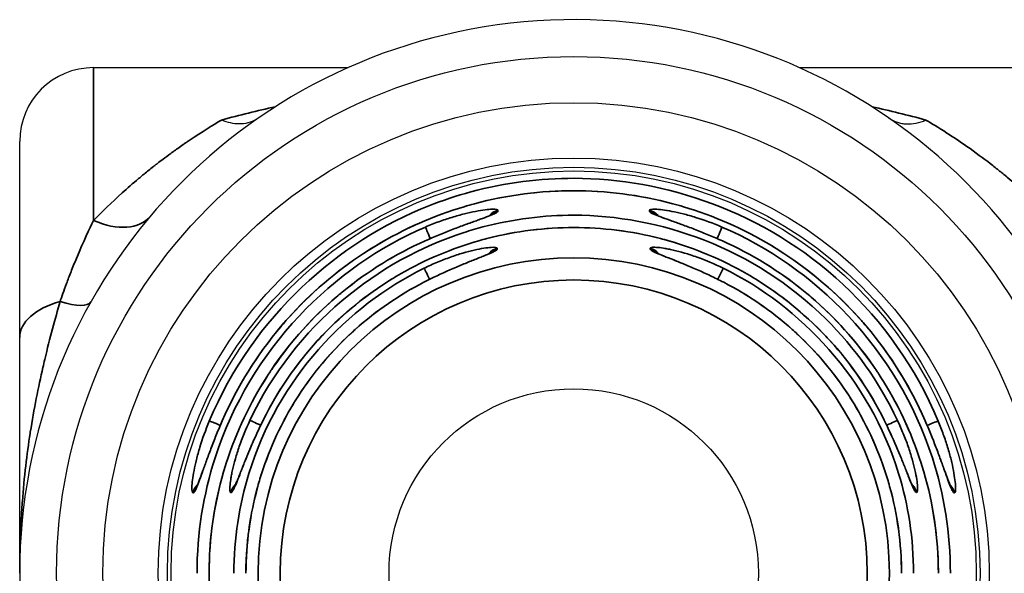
# Model space of a CAD drawing. Header units: millimetres. Extents: x 399 to 6076, y -1991 to 1602.
# Tile 154 of 256: x 4572 to 4585, y -227 to -220. Entities that reach past the tile are written whole.
import ezdxf

# ---------------------------------------------------------------- set-up
doc = ezdxf.new("R2010")
doc.units = ezdxf.units.MM
doc.layers.add('可見 (ISO)', color=7, linetype='Continuous', lineweight=25)
doc.layers.add('窄部可見 (ISO)', color=7, linetype='Continuous', lineweight=35)

msp = doc.modelspace()

# ---------------------------------------------------------------- linework, layer by layer
at = {"layer": '可見 (ISO)'}
for p, q in [((4573.085, -220.294), (4576.531, -220.294)), ((4582.639, -220.294), (4589.885, -220.294)), ((4572.085, -223.949), (4572.085, -221.294)), ((4580.71, -222.296), (4580.71, -222.296)), ((4578.401, -222.44), (4578.401, -222.44)), ((4580.769, -222.44), (4580.769, -222.44)), ((4580.72, -222.812), (4580.72, -222.812)), ((4572.085, -227.144), (4572.085, -223.949)), ((4574.64, -225.894), (4574.64, -225.894)), ((4584.53, -225.894), (4584.53, -225.894)), ((4575.006, -225.95), (4575.006, -225.95))]:
    msp.add_line(p, q, dxfattribs=at)
for radius in [7, 6.375, 5.625, 5.5, 5.45, 2.5]:
    msp.add_circle((4579.585, -227.144), radius, dxfattribs=at)
for centre, radius, start, end in [((4579.585, -227.144), 7.5, 10.3509, 349.6491), ((4573.085, -221.294), 1, 90, 180)]:
    msp.add_arc(centre, radius, start, end, dxfattribs=at)
for points, knots in [([(4575.313, -220.98), (4575.246, -221.026), (4575.168, -221.052), (4575.009, -221.06), (4574.93, -221.047), (4574.84, -221.013), (4574.828, -221.009), (4574.817, -221.004)], [-0.07067013, -0.07067013, -0.07067013, -0.07067013, -0.03295236, -0.03295236, 0, 0, 0.00471986, 0.00471986, 0.00471986, 0.00471986]), ([(4583.857, -220.98), (4583.891, -221.003), (4583.928, -221.021), (4583.966, -221.034), (4583.986, -221.041), (4584.005, -221.046), (4584.026, -221.049), (4584.046, -221.053), (4584.065, -221.055), (4584.087, -221.056), (4584.174, -221.061), (4584.265, -221.041), (4584.353, -221.004)], [0, 0, 0, 0, 0.25, 0.25, 0.25, 0.375, 0.375, 0.375, 0.5, 0.5, 0.5, 1, 1, 1, 1]), ([(4574.827, -225.078), (4575.049, -224.567), (4575.359, -224.087), (4576.109, -223.256), (4576.56, -222.896), (4577.541, -222.347), (4578.084, -222.15), (4579.19, -221.945), (4579.767, -221.933), (4580.88, -222.093), (4581.431, -222.267), (4582.434, -222.776), (4582.9, -223.118), (4583.687, -223.921), (4584.018, -224.394), (4584.29, -224.959), (4584.317, -225.018), (4584.343, -225.078)], [0, 0, 0, 0, 0.167078, 0.167078, 0.335772, 0.335772, 0.504451, 0.504451, 0.673164, 0.673164, 0.841893, 0.841893, 1.010627, 1.010627, 1.179352, 1.179352, 1.198802, 1.198802, 1.198802, 1.198802]), ([(4577.572, -222.64), (4577.686, -222.589), (4577.803, -222.541), (4578.021, -222.455), (4578.127, -222.416), (4578.297, -222.355), (4578.367, -222.33), (4578.434, -222.303), (4578.45, -222.296), (4578.47, -222.287), (4578.477, -222.283), (4578.477, -222.283)], [0, 0, 0, 0, 0.0373786, 0.0373786, 0.0744383, 0.0744383, 0.10791, 0.10791, 0.121387, 0.121387, 0.1323603, 0.1323603, 0.1323603, 0.1323603]), ([(4580.694, -222.284), (4580.694, -222.284), (4580.695, -222.284), (4580.696, -222.285), (4580.701, -222.288), (4580.719, -222.296), (4580.737, -222.303), (4580.787, -222.323), (4580.826, -222.337), (4580.925, -222.374), (4580.992, -222.398), (4581.146, -222.454), (4581.236, -222.489), (4581.416, -222.561), (4581.508, -222.6), (4581.598, -222.64)], [0.0290476, 0.0290476, 0.0290476, 0.0290476, 0.0308407, 0.0308407, 0.0399216, 0.0399216, 0.0543905, 0.0543905, 0.0748613, 0.0748613, 0.101764, 0.101764, 0.1323735, 0.1323735, 0.1619562, 0.1619562, 0.1619562, 0.1619562]), ([(4575.381, -225.069), (4575.605, -224.617), (4575.906, -224.197), (4576.619, -223.48), (4577.043, -223.175), (4577.953, -222.723), (4578.452, -222.57), (4579.459, -222.433), (4579.981, -222.448), (4580.979, -222.642), (4581.468, -222.824), (4582.351, -223.327), (4582.756, -223.656), (4583.369, -224.347), (4583.605, -224.697), (4583.789, -225.069)], [0, 0, 0, 0, 0.151089, 0.151089, 0.303542, 0.303542, 0.456022, 0.456022, 0.608536, 0.608536, 0.761041, 0.761041, 0.913496, 0.913496, 1.037978, 1.037978, 1.037978, 1.037978]), ([(4574.648, -227.144), (4574.649, -226.613), (4574.737, -226.076), (4575.078, -225.066), (4575.335, -224.58), (4575.984, -223.729), (4576.384, -223.352), (4577.063, -222.894), (4577.313, -222.756), (4577.572, -222.64)], [0, 0, 0, 0, 0.1592126, 0.1592126, 0.3197962, 0.3197962, 0.4803665, 0.4803665, 0.5654795, 0.5654795, 0.5654795, 0.5654795]), ([(4581.598, -222.64), (4582.082, -222.856), (4582.536, -223.155), (4583.32, -223.876), (4583.659, -224.309), (4584.172, -225.248), (4584.354, -225.766), (4584.496, -226.574), (4584.521, -226.86), (4584.522, -227.144)], [0, 0, 0, 0, 0.1590061, 0.1590061, 0.3195487, 0.3195487, 0.4801, 0.4801, 0.5655158, 0.5655158, 0.5655158, 0.5655158]), ([(4577.554, -223.201), (4577.673, -223.141), (4577.795, -223.083), (4578.021, -222.984), (4578.129, -222.939), (4578.259, -222.887), (4578.295, -222.873), (4578.382, -222.838), (4578.426, -222.818), (4578.46, -222.802), (4578.466, -222.799), (4578.466, -222.799)], [0, 0, 0, 0, 0.0398539, 0.0398539, 0.078478, 0.078478, 0.0951556, 0.0951556, 0.1235619, 0.1235619, 0.1351343, 0.1351343, 0.1351343, 0.1351343]), ([(4580.705, -222.8), (4580.705, -222.8), (4580.706, -222.8), (4580.708, -222.801), (4580.713, -222.804), (4580.733, -222.814), (4580.751, -222.822), (4580.803, -222.844), (4580.842, -222.86), (4580.944, -222.9), (4581.012, -222.927), (4581.166, -222.991), (4581.257, -223.03), (4581.436, -223.112), (4581.527, -223.156), (4581.616, -223.201)], [0.0284071, 0.0284071, 0.0284071, 0.0284071, 0.0306852, 0.0306852, 0.0399609, 0.0399609, 0.05475, 0.05475, 0.0754396, 0.0754396, 0.1026089, 0.1026089, 0.1336416, 0.1336416, 0.163637, 0.163637, 0.163637, 0.163637]), ([(4575.147, -227.144), (4575.148, -226.667), (4575.227, -226.184), (4575.533, -225.275), (4575.765, -224.839), (4576.349, -224.074), (4576.708, -223.735), (4577.251, -223.369), (4577.4, -223.281), (4577.554, -223.201)], [0, 0, 0, 0, 0.143201, 0.143201, 0.2875505, 0.2875505, 0.4319259, 0.4319259, 0.4838829, 0.4838829, 0.4838829, 0.4838829]), ([(4581.616, -223.201), (4582.039, -223.42), (4582.433, -223.711), (4583.1, -224.398), (4583.383, -224.803), (4583.797, -225.671), (4583.934, -226.146), (4584.012, -226.796), (4584.023, -226.97), (4584.023, -227.144)], [0, 0, 0, 0, 0.1430279, 0.1430279, 0.2873367, 0.2873367, 0.4316977, 0.4316977, 0.4838857, 0.4838857, 0.4838857, 0.4838857]), ([(4574.48, -225.969), (4574.48, -225.969), (4574.48, -225.968), (4574.48, -225.967), (4574.483, -225.962), (4574.491, -225.944), (4574.498, -225.928), (4574.518, -225.878), (4574.532, -225.84), (4574.568, -225.741), (4574.592, -225.674), (4574.649, -225.52), (4574.682, -225.43), (4574.753, -225.253), (4574.789, -225.165), (4574.827, -225.078)], [0.0293404, 0.0293404, 0.0293404, 0.0293404, 0.0309525, 0.0309525, 0.0399871, 0.0399871, 0.0543878, 0.0543878, 0.0748966, 0.0748966, 0.1018651, 0.1018651, 0.1325501, 0.1325501, 0.1610378, 0.1610378, 0.1610378, 0.1610378]), ([(4574.994, -225.965), (4574.994, -225.965), (4574.994, -225.965), (4574.995, -225.963), (4574.998, -225.958), (4575.007, -225.939), (4575.015, -225.922), (4575.037, -225.87), (4575.053, -225.831), (4575.093, -225.73), (4575.119, -225.663), (4575.182, -225.508), (4575.22, -225.418), (4575.298, -225.242), (4575.339, -225.154), (4575.381, -225.069)], [0.0287692, 0.0287692, 0.0287692, 0.0287692, 0.0308179, 0.0308179, 0.0400315, 0.0400315, 0.0547303, 0.0547303, 0.0754546, 0.0754546, 0.1026855, 0.1026855, 0.1337713, 0.1337713, 0.1624404, 0.1624404, 0.1624404, 0.1624404]), ([(4583.789, -225.069), (4583.846, -225.184), (4583.9, -225.303), (4583.995, -225.524), (4584.038, -225.63), (4584.104, -225.798), (4584.131, -225.866), (4584.165, -225.943), (4584.177, -225.966), (4584.177, -225.966)], [0, 0, 0, 0, 0.0386648, 0.0386648, 0.0765489, 0.0765489, 0.1103367, 0.1103367, 0.1331561, 0.1331561, 0.1331561, 0.1331561]), ([(4584.343, -225.078), (4584.392, -225.19), (4584.438, -225.304), (4584.521, -225.519), (4584.559, -225.622), (4584.62, -225.79), (4584.645, -225.86), (4584.672, -225.927), (4584.679, -225.943), (4584.688, -225.963), (4584.691, -225.97), (4584.691, -225.97)], [0, 0, 0, 0, 0.0366262, 0.0366262, 0.073161, 0.073161, 0.1065816, 0.1065816, 0.1201448, 0.1201448, 0.1311498, 0.1311498, 0.1311498, 0.1311498])]:
    msp.add_open_spline(points, degree=3, knots=knots, dxfattribs=at)
for points in [[(4578.461, -222.295), (4578.461, -222.295), (4578.461, -222.296), (4578.46, -222.296)], [(4578.451, -222.811), (4578.45, -222.811), (4578.45, -222.811), (4578.45, -222.812)], [(4584.166, -225.954), (4584.166, -225.954), (4584.166, -225.953), (4584.165, -225.953)], [(4584.679, -225.954), (4584.679, -225.954), (4584.679, -225.953), (4584.679, -225.953)], [(4574.649, -227.144), (4574.649, -227.144), (4574.648, -227.144), (4574.648, -227.144)]]:
    msp.add_open_spline(points, degree=3, dxfattribs=at)
at = {"layer": '窄部可見 (ISO)'}
for p, q in [((4573.085, -222.365), (4573.085, -220.294)), ((4575.614, -220.782), (4575.614, -220.782)), ((4583.557, -220.782), (4583.557, -220.782)), ((4578.56, -222.226), (4578.56, -222.239)), ((4580.61, -222.239), (4580.61, -222.226)), ((4580.661, -222.275), (4580.661, -222.275)), ((4578.548, -222.741), (4578.548, -222.752)), ((4580.622, -222.752), (4580.622, -222.741)), ((4584.008, -225.877), (4584.008, -225.877)), ((4574.434, -226.053), (4574.431, -226.053)), ((4574.946, -226.048), (4574.943, -226.048)), ((4574.993, -225.98), (4574.992, -225.98)), ((4584.227, -226.048), (4584.224, -226.048)), ((4584.739, -226.053), (4584.736, -226.053))]:
    msp.add_line(p, q, dxfattribs=at)
for radius in [4.273, 3.974]:
    msp.add_circle((4579.585, -227.144), radius, dxfattribs=at)
for centre, major_axis, ratio, start_param, end_param in [((4573.085, -221.667), (0.765, -0.644), 0.597343, 5.178714, 6.283185), ((4578.601, -222.421), (0.2, -0.003), 0.996385, 1.789412, 2.491163), ((4578.601, -222.434), (-0.2, 0.003), 0.996384, 4.931557, 5.496361), ((4580.569, -222.421), (0.2, 0.003), 0.996385, 0.645914, 1.352181), ((4580.569, -222.434), (0.2, 0.003), 0.996384, 0.78054, 1.351628), ((4577.656, -222.637), (-0.079, 0.184), 0.002534, 0.083022, 1.416201), ((4581.514, -222.637), (0.079, 0.184), 0.002534, 4.867237, 6.200163), ((4577.654, -222.822), (-0.082, 0.183), 0.002267, 6.200163, 6.283185), ((4577.654, -222.822), (0.082, -0.183), 0.002267, 4.085687, 4.086182), ((4581.516, -222.822), (-0.082, -0.183), 0.002267, 2.197003, 2.197498), ((4581.516, -222.822), (0.082, 0.183), 0.002267, 0, 0.083022), ((4578.594, -222.935), (0.2, -0.003), 0.996341, 1.81517, 2.5028), ((4578.594, -222.946), (-0.2, 0.003), 0.99634, 4.957386, 5.519132), ((4580.576, -222.935), (0.2, 0.003), 0.996341, 0.633651, 1.326423), ((4580.576, -222.946), (0.2, 0.003), 0.99634, 0.757265, 1.325799), ((4577.649, -223.19), (-0.088, 0.18), 0.001699, 0.083022, 1.409648), ((4581.521, -223.19), (0.088, 0.18), 0.001699, 4.873893, 6.200163), ((4577.646, -223.379), (-0.092, 0.178), 0.001363, 6.200163, 6.283185), ((4581.524, -223.379), (0.092, 0.178), 0.001363, 0, 0.083022), ((4573.085, -223.949), (-1, 0), 0.546227, 5.183305, 6.283185), ((4572.178, -222.975), (0.871, -0.49), 0.260824, 5.399271, 6.283185), ((4574.836, -225.157), (-0.185, 0.077), 0.012887, 4.910189, 6.200157), ((4575.01, -225.157), (-0.183, 0.08), 0.012801, 0, 0.083029), ((4575.01, -225.157), (0.183, -0.08), 0.012801, 2.175387, 2.175959), ((4575.382, -225.157), (-0.181, 0.085), 0.01263, 4.910395, 6.200157), ((4575.561, -225.157), (-0.179, 0.089), 0.012513, 0, 0.083028), ((4575.561, -225.157), (0.179, -0.089), 0.012513, 2.173169, 2.173533), ((4583.609, -225.157), (-0.179, -0.089), 0.012514, 4.109653, 4.110016), ((4583.609, -225.157), (0.179, 0.089), 0.012513, 6.200157, 6.283185), ((4583.788, -225.157), (0.181, 0.085), 0.01263, 0.083028, 1.373043), ((4584.16, -225.157), (-0.183, -0.08), 0.012801, 4.107226, 4.107798), ((4584.16, -225.157), (0.183, 0.08), 0.012801, 6.200157, 6.283185), ((4584.335, -225.157), (0.185, 0.077), 0.012887, 0.083029, 1.373176), ((4574.626, -226.094), (0, 0.2), 0.996402, 0.753733, 1.362884), ((4574.629, -226.094), (0, 0.2), 0.996402, 0.790029, 1.362766), ((4575.137, -226.094), (0, 0.2), 0.996365, 0.7326, 1.339777), ((4575.14, -226.094), (0, 0.2), 0.996365, 0.769079, 1.339632), ((4584.033, -226.094), (0, 0.2), 0.996365, 4.943408, 5.544837), ((4584.03, -226.094), (0, 0.2), 0.996365, 4.943553, 5.507834), ((4584.544, -226.094), (0, 0.2), 0.996402, 4.920302, 5.524144), ((4584.541, -226.094), (0, 0.2), 0.996402, 4.920419, 5.487322)]:
    msp.add_ellipse(centre, major_axis=major_axis, ratio=ratio, start_param=start_param, end_param=end_param, dxfattribs=at)
for points in [[(4574.817, -221.004), (4575.063, -220.936), (4575.306, -220.877), (4575.545, -220.825)], [(4583.625, -220.825), (4583.864, -220.877), (4584.107, -220.936), (4584.353, -221.004)], [(4578.509, -222.275), (4578.509, -222.275), (4578.508, -222.275), (4578.508, -222.275)], [(4578.396, -222.441), (4578.396, -222.441), (4578.396, -222.441), (4578.396, -222.441)], [(4580.774, -222.441), (4580.774, -222.441), (4580.774, -222.441), (4580.774, -222.441)], [(4578.497, -222.79), (4578.496, -222.79), (4578.496, -222.79), (4578.495, -222.791)], [(4580.673, -222.79), (4580.673, -222.79), (4580.673, -222.79), (4580.673, -222.79)], [(4574.642, -225.887), (4574.642, -225.887), (4574.642, -225.887), (4574.642, -225.887)], [(4584.528, -225.887), (4584.528, -225.887), (4584.528, -225.887), (4584.528, -225.887)], [(4584.178, -225.98), (4584.177, -225.98), (4584.177, -225.979), (4584.177, -225.978)]]:
    msp.add_open_spline(points, degree=3, dxfattribs=at)
for points, knots in [([(4573.085, -222.365), (4573.2, -222.245), (4573.329, -222.12), (4573.543, -221.927), (4573.617, -221.862), (4573.734, -221.764), (4573.794, -221.715), (4573.866, -221.657), (4573.902, -221.628), (4573.922, -221.613), (4573.931, -221.606), (4573.936, -221.602), (4573.939, -221.6), (4573.975, -221.572), (4574.03, -221.53), (4574.139, -221.449), (4574.18, -221.419), (4574.249, -221.371), (4574.285, -221.345), (4574.33, -221.314), (4574.35, -221.3), (4574.364, -221.291), (4574.372, -221.286), (4574.561, -221.158), (4574.707, -221.069), (4574.817, -221.004)], [0, 0, 0, 0, 0.25, 0.25, 0.375, 0.375, 0.4375, 0.46875, 0.484375, 0.4921875, 0.4980469, 0.4980469, 0.5, 0.5, 0.625, 0.625, 0.6875, 0.6875, 0.71875, 0.734375, 0.7421875, 0.7421875, 0.75, 0.75, 0.9999954, 0.9999954, 0.9999954, 0.9999954]), ([(4584.353, -221.004), (4584.423, -221.045), (4584.518, -221.103), (4584.638, -221.18), (4584.717, -221.231), (4584.811, -221.294), (4584.906, -221.36), (4585.026, -221.444), (4585.132, -221.523), (4585.224, -221.594), (4585.27, -221.63), (4585.312, -221.663), (4585.351, -221.695), (4585.371, -221.71), (4585.389, -221.725), (4585.407, -221.74), (4585.416, -221.747), (4585.424, -221.754), (4585.433, -221.761), (4585.437, -221.765), (4585.441, -221.768), (4585.445, -221.772), (4585.447, -221.773), (4585.449, -221.775), (4585.451, -221.777), (4585.453, -221.778), (4585.454, -221.779), (4585.457, -221.782), (4585.651, -221.944), (4585.831, -222.109), (4585.995, -222.274), (4586.006, -222.285), (4586.018, -222.297), (4586.029, -222.308), (4586.116, -222.396), (4586.198, -222.484), (4586.277, -222.571), (4586.316, -222.614), (4586.354, -222.658), (4586.391, -222.701), (4586.409, -222.722), (4586.427, -222.744), (4586.445, -222.765), (4586.454, -222.776), (4586.463, -222.786), (4586.472, -222.797), (4586.476, -222.802), (4586.481, -222.808), (4586.485, -222.813), (4586.49, -222.818), (4586.493, -222.822), (4586.498, -222.829), (4586.501, -222.832), (4586.504, -222.836), (4586.507, -222.839), (4586.677, -223.048), (4586.833, -223.262), (4586.974, -223.478), (4586.977, -223.483), (4586.981, -223.488), (4586.984, -223.493), (4587.057, -223.606), (4587.126, -223.719), (4587.191, -223.833), (4587.223, -223.89), (4587.255, -223.947), (4587.286, -224.004), (4587.301, -224.032), (4587.316, -224.061), (4587.331, -224.089), (4587.338, -224.104), (4587.345, -224.118), (4587.353, -224.132), (4587.356, -224.139), (4587.36, -224.147), (4587.364, -224.154), (4587.367, -224.161), (4587.37, -224.167), (4587.374, -224.175), (4587.377, -224.181), (4587.38, -224.187), (4587.383, -224.193), (4587.511, -224.45), (4587.62, -224.709), (4587.713, -224.973), (4587.81, -225.25), (4587.888, -225.532), (4587.947, -225.812)], [0, 0, 0, 0, 0.0756696, 0.0756696, 0.0756696, 0.125, 0.125, 0.125, 0.1875, 0.1875, 0.1875, 0.21875, 0.21875, 0.21875, 0.234375, 0.234375, 0.234375, 0.2421875, 0.2421875, 0.2421875, 0.2460937, 0.2460937, 0.2460937, 0.2480469, 0.2480469, 0.2480469, 0.25, 0.25, 0.25, 0.3668202, 0.3668202, 0.3668202, 0.375, 0.375, 0.375, 0.4375, 0.4375, 0.4375, 0.46875, 0.46875, 0.46875, 0.484375, 0.484375, 0.484375, 0.4921875, 0.4921875, 0.4921875, 0.4960937, 0.4960937, 0.4960937, 0.5, 0.5, 0.5, 0.5019744, 0.5019744, 0.5019744, 0.6222427, 0.6222427, 0.6222427, 0.625, 0.625, 0.625, 0.6875, 0.6875, 0.6875, 0.71875, 0.71875, 0.71875, 0.734375, 0.734375, 0.734375, 0.7421875, 0.7421875, 0.7421875, 0.7460937, 0.7460937, 0.7460937, 0.75, 0.75, 0.75, 0.7528777, 0.7528777, 0.7528777, 0.8735867, 0.8735867, 0.8735867, 1, 1, 1, 1]), ([(4574.652, -225.081), (4575.246, -223.656), (4576.408, -222.646), (4577.623, -222.166), (4577.811, -222.092), (4578.001, -222.029), (4578.191, -221.978), (4578.663, -221.85), (4579.135, -221.793), (4579.589, -221.793), (4580.801, -221.794), (4582.165, -222.234), (4583.233, -223.232), (4583.764, -223.727), (4584.215, -224.354), (4584.518, -225.081)], [0, 0, 0, 0, 0.324694, 0.324694, 0.324694, 0.375, 0.375, 0.375, 0.5, 0.5, 0.5, 0.834201, 0.834201, 0.834201, 1, 1, 1, 1]), ([(4584.342, -225.078), (4584.137, -224.606), (4583.866, -224.177), (4583.551, -223.804), (4583.52, -223.767), (4583.488, -223.73), (4583.455, -223.693), (4583.145, -223.347), (4582.797, -223.051), (4582.429, -222.81), (4582.374, -222.774), (4582.319, -222.739), (4582.263, -222.705), (4581.878, -222.474), (4581.475, -222.299), (4581.069, -222.178), (4581.022, -222.164), (4580.974, -222.15), (4580.927, -222.137), (4580.473, -222.016), (4580.019, -221.961), (4579.583, -221.961), (4579.146, -221.961), (4578.693, -222.017), (4578.24, -222.138), (4578.194, -222.151), (4578.147, -222.164), (4578.101, -222.178), (4577.695, -222.299), (4577.291, -222.474), (4576.905, -222.707), (4576.85, -222.74), (4576.795, -222.774), (4576.741, -222.81), (4576.372, -223.051), (4576.024, -223.347), (4575.714, -223.694), (4575.682, -223.73), (4575.65, -223.767), (4575.619, -223.804), (4575.304, -224.177), (4575.033, -224.606), (4574.828, -225.078)], [0, 0, 0, 0, 0.11358, 0.11358, 0.11358, 0.125, 0.125, 0.125, 0.233788, 0.233788, 0.233788, 0.25, 0.25, 0.25, 0.361925, 0.361925, 0.361925, 0.375, 0.375, 0.375, 0.5, 0.5, 0.5, 0.625, 0.625, 0.625, 0.637768, 0.637768, 0.637768, 0.75, 0.75, 0.75, 0.766015, 0.766015, 0.766015, 0.875, 0.875, 0.875, 0.886325, 0.886325, 0.886325, 1, 1, 1, 1]), ([(4575.202, -225.072), (4575.812, -223.777), (4576.945, -222.898), (4578.101, -222.526), (4578.185, -222.499), (4578.27, -222.474), (4578.355, -222.452), (4578.77, -222.343), (4579.185, -222.293), (4579.585, -222.293), (4580.734, -222.293), (4582.023, -222.73), (4583.001, -223.702), (4583.387, -224.085), (4583.721, -224.548), (4583.968, -225.072)], [0, 0, 0, 0, 0.349407, 0.349407, 0.349407, 0.375, 0.375, 0.375, 0.5, 0.5, 0.5, 0.858476, 0.858476, 0.858476, 1, 1, 1, 1]), ([(4578.56, -222.239), (4578.56, -222.244), (4578.553, -222.251), (4578.525, -222.268), (4578.503, -222.278), (4578.449, -222.3), (4578.417, -222.313), (4578.36, -222.334), (4578.34, -222.341), (4578.296, -222.356), (4578.273, -222.365), (4578.203, -222.39), (4578.152, -222.408), (4578.073, -222.437), (4578.045, -222.448), (4577.989, -222.469), (4577.958, -222.48), (4577.815, -222.536), (4577.696, -222.585), (4577.572, -222.641)], [0, 0, 0, 0, 0.125, 0.125, 0.25, 0.25, 0.375, 0.375, 0.4375, 0.4375, 0.5, 0.5, 0.625, 0.625, 0.6875, 0.6875, 0.75, 0.75, 1, 1, 1, 1]), ([(4577.578, -222.453), (4577.639, -222.427), (4577.7, -222.403), (4577.789, -222.37), (4577.819, -222.36), (4577.878, -222.34), (4577.905, -222.331), (4577.995, -222.303), (4578.052, -222.288), (4578.159, -222.261), (4578.208, -222.25), (4578.352, -222.222), (4578.427, -222.213), (4578.534, -222.21), (4578.561, -222.215), (4578.56, -222.226)], [0, 0, 0, 0, 0.125, 0.125, 0.1875, 0.1875, 0.25, 0.25, 0.375, 0.375, 0.5, 0.5, 0.75, 0.75, 1, 1, 1, 1]), ([(4580.61, -222.226), (4580.609, -222.215), (4580.637, -222.21), (4580.717, -222.213), (4580.749, -222.215), (4580.824, -222.225), (4580.868, -222.232), (4580.962, -222.25), (4581.012, -222.261), (4581.092, -222.281), (4581.12, -222.288), (4581.177, -222.304), (4581.207, -222.313), (4581.35, -222.357), (4581.469, -222.401), (4581.592, -222.453)], [0, 0, 0, 0, 0.25, 0.25, 0.375, 0.375, 0.5, 0.5, 0.625, 0.625, 0.6875, 0.6875, 0.75, 0.75, 1, 1, 1, 1]), ([(4581.598, -222.641), (4581.536, -222.613), (4581.445, -222.574), (4581.356, -222.537), (4581.297, -222.514), (4581.269, -222.503), (4581.18, -222.468), (4581.123, -222.447), (4581.017, -222.408), (4580.968, -222.39), (4580.872, -222.356), (4580.829, -222.34), (4580.753, -222.313), (4580.721, -222.301), (4580.638, -222.266), (4580.61, -222.25), (4580.61, -222.239)], [0, 0, 0, 0, 0.125, 0.1875, 0.1875, 0.25, 0.25, 0.375, 0.375, 0.5, 0.5, 0.625, 0.625, 0.75, 0.75, 1, 1, 1, 1]), ([(4572.631, -223.462), (4572.653, -223.398), (4572.682, -223.316), (4572.719, -223.218), (4572.737, -223.169), (4572.757, -223.116), (4572.78, -223.059), (4572.802, -223.003), (4572.828, -222.939), (4572.853, -222.88), (4572.952, -222.641), (4573.031, -222.476), (4573.085, -222.365)], [0, 0, 0, 0, 0.25, 0.25, 0.25, 0.375, 0.375, 0.375, 0.5, 0.5, 0.5, 1, 1, 1, 1]), ([(4574.486, -227.144), (4574.485, -226.603), (4574.571, -226.074), (4574.73, -225.58), (4575.206, -224.099), (4576.335, -222.985), (4577.578, -222.453)], [0, 0, 0, 0, 0.25, 0.25, 0.25, 1, 1, 1, 1]), ([(4583.788, -225.069), (4583.591, -224.67), (4583.341, -224.31), (4583.057, -223.996), (4583.031, -223.968), (4583.005, -223.94), (4582.978, -223.912), (4582.698, -223.619), (4582.387, -223.369), (4582.059, -223.165), (4582.015, -223.138), (4581.972, -223.112), (4581.928, -223.087), (4581.586, -222.89), (4581.23, -222.742), (4580.871, -222.64), (4580.834, -222.629), (4580.798, -222.619), (4580.761, -222.609), (4580.365, -222.507), (4579.968, -222.46), (4579.585, -222.46), (4579.202, -222.46), (4578.805, -222.507), (4578.409, -222.609), (4578.373, -222.619), (4578.336, -222.629), (4578.299, -222.64), (4577.94, -222.742), (4577.584, -222.89), (4577.242, -223.087), (4577.198, -223.112), (4577.155, -223.138), (4577.111, -223.165), (4576.783, -223.369), (4576.472, -223.619), (4576.192, -223.912), (4576.165, -223.94), (4576.139, -223.968), (4576.114, -223.996), (4575.829, -224.31), (4575.579, -224.67), (4575.382, -225.069)], [0, 0, 0, 0, 0.114632, 0.114632, 0.114632, 0.125, 0.125, 0.125, 0.235389, 0.235389, 0.235389, 0.25, 0.25, 0.25, 0.363358, 0.363358, 0.363358, 0.375, 0.375, 0.375, 0.5, 0.5, 0.5, 0.625, 0.625, 0.625, 0.636635, 0.636635, 0.636635, 0.75, 0.75, 0.75, 0.764608, 0.764608, 0.764608, 0.875, 0.875, 0.875, 0.885367, 0.885367, 0.885367, 1, 1, 1, 1]), ([(4581.592, -222.453), (4582.835, -222.985), (4583.964, -224.099), (4584.44, -225.58), (4584.599, -226.074), (4584.685, -226.603), (4584.684, -227.144)], [0, 0, 0, 0, 0.75, 0.75, 0.75, 1, 1, 1, 1]), ([(4577.572, -222.641), (4577.18, -222.816), (4576.8, -223.048), (4576.452, -223.334), (4576.424, -223.357), (4576.397, -223.38), (4576.37, -223.403), (4576.053, -223.675), (4575.764, -223.993), (4575.517, -224.353), (4575.489, -224.393), (4575.462, -224.434), (4575.435, -224.476), (4575.205, -224.834), (4575.016, -225.229), (4574.882, -225.652), (4574.869, -225.691), (4574.857, -225.731), (4574.845, -225.771), (4574.718, -226.208), (4574.65, -226.671), (4574.649, -227.144)], [0, 0, 0, 0, 0.25, 0.25, 0.25, 0.269597, 0.269597, 0.269597, 0.5, 0.5, 0.5, 0.52604, 0.52604, 0.52604, 0.75, 0.75, 0.75, 0.771058, 0.771058, 0.771058, 1, 1, 1, 1]), ([(4577.561, -223.011), (4577.622, -222.981), (4577.682, -222.954), (4577.771, -222.916), (4577.8, -222.905), (4577.858, -222.882), (4577.885, -222.872), (4577.975, -222.84), (4578.032, -222.821), (4578.14, -222.79), (4578.189, -222.777), (4578.336, -222.743), (4578.411, -222.732), (4578.521, -222.725), (4578.548, -222.73), (4578.548, -222.741)], [0, 0, 0, 0, 0.125, 0.125, 0.1875, 0.1875, 0.25, 0.25, 0.375, 0.375, 0.5, 0.5, 0.75, 0.75, 1, 1, 1, 1]), ([(4580.622, -222.741), (4580.622, -222.735), (4580.629, -222.731), (4580.656, -222.727), (4580.677, -222.727), (4580.731, -222.73), (4580.764, -222.734), (4580.821, -222.743), (4580.842, -222.747), (4580.885, -222.755), (4580.909, -222.761), (4580.98, -222.777), (4581.031, -222.79), (4581.112, -222.814), (4581.139, -222.822), (4581.196, -222.841), (4581.227, -222.851), (4581.369, -222.902), (4581.487, -222.951), (4581.609, -223.011)], [0, 0, 0, 0, 0.125, 0.125, 0.25, 0.25, 0.375, 0.375, 0.4375, 0.4375, 0.5, 0.5, 0.625, 0.625, 0.6875, 0.6875, 0.75, 0.75, 1, 1, 1, 1]), ([(4584.521, -227.144), (4584.52, -226.671), (4584.452, -226.208), (4584.325, -225.771), (4584.313, -225.731), (4584.301, -225.691), (4584.288, -225.652), (4584.154, -225.23), (4583.965, -224.834), (4583.735, -224.476), (4583.708, -224.434), (4583.681, -224.393), (4583.653, -224.353), (4583.406, -223.993), (4583.117, -223.675), (4582.8, -223.403), (4582.773, -223.38), (4582.746, -223.357), (4582.718, -223.334), (4582.37, -223.048), (4581.99, -222.816), (4581.598, -222.641)], [0, 0, 0, 0, 0.228986, 0.228986, 0.228986, 0.25, 0.25, 0.25, 0.473989, 0.473989, 0.473989, 0.5, 0.5, 0.5, 0.730417, 0.730417, 0.730417, 0.75, 0.75, 0.75, 1, 1, 1, 1]), ([(4578.548, -222.752), (4578.548, -222.758), (4578.54, -222.765), (4578.512, -222.783), (4578.489, -222.794), (4578.434, -222.819), (4578.401, -222.832), (4578.343, -222.855), (4578.322, -222.864), (4578.278, -222.881), (4578.254, -222.891), (4578.183, -222.919), (4578.133, -222.939), (4578.052, -222.972), (4578.025, -222.983), (4577.968, -223.008), (4577.937, -223.021), (4577.795, -223.083), (4577.677, -223.139), (4577.555, -223.202)], [0, 0, 0, 0, 0.125, 0.125, 0.25, 0.25, 0.375, 0.375, 0.4375, 0.4375, 0.5, 0.5, 0.625, 0.625, 0.6875, 0.6875, 0.75, 0.75, 1, 1, 1, 1]), ([(4581.615, -223.202), (4581.554, -223.171), (4581.494, -223.141), (4581.405, -223.099), (4581.376, -223.085), (4581.318, -223.058), (4581.29, -223.046), (4581.2, -223.007), (4581.144, -222.983), (4581.063, -222.949), (4581.037, -222.939), (4580.987, -222.919), (4580.963, -222.909), (4580.89, -222.88), (4580.846, -222.863), (4580.769, -222.832), (4580.736, -222.819), (4580.651, -222.781), (4580.622, -222.764), (4580.622, -222.752)], [0, 0, 0, 0, 0.125, 0.125, 0.1875, 0.1875, 0.25, 0.25, 0.375, 0.375, 0.4375, 0.4375, 0.5, 0.5, 0.625, 0.625, 0.75, 0.75, 1, 1, 1, 1]), ([(4574.985, -227.144), (4574.985, -226.677), (4575.056, -226.22), (4575.187, -225.792), (4575.581, -224.508), (4576.516, -223.522), (4577.561, -223.011)], [0, 0, 0, 0, 0.25, 0.25, 0.25, 1, 1, 1, 1]), ([(4581.609, -223.011), (4582.654, -223.522), (4583.589, -224.508), (4583.983, -225.792), (4584.114, -226.22), (4584.185, -226.677), (4584.185, -227.144)], [0, 0, 0, 0, 0.75, 0.75, 0.75, 1, 1, 1, 1]), ([(4577.555, -223.202), (4577.228, -223.37), (4576.914, -223.584), (4576.627, -223.841), (4576.604, -223.861), (4576.581, -223.882), (4576.558, -223.903), (4576.298, -224.147), (4576.061, -224.427), (4575.858, -224.74), (4575.835, -224.776), (4575.812, -224.812), (4575.79, -224.849), (4575.602, -225.16), (4575.448, -225.501), (4575.338, -225.864), (4575.328, -225.898), (4575.318, -225.933), (4575.308, -225.968), (4575.205, -226.343), (4575.148, -226.74), (4575.148, -227.144)], [0, 0, 0, 0, 0.25, 0.25, 0.25, 0.269969, 0.269969, 0.269969, 0.5, 0.5, 0.5, 0.526492, 0.526492, 0.526492, 0.75, 0.75, 0.75, 0.771372, 0.771372, 0.771372, 1, 1, 1, 1]), ([(4584.022, -227.144), (4584.022, -226.74), (4583.966, -226.343), (4583.862, -225.968), (4583.853, -225.933), (4583.842, -225.898), (4583.832, -225.864), (4583.722, -225.501), (4583.568, -225.16), (4583.38, -224.849), (4583.358, -224.812), (4583.335, -224.776), (4583.312, -224.74), (4583.109, -224.427), (4582.872, -224.147), (4582.612, -223.903), (4582.589, -223.882), (4582.566, -223.861), (4582.543, -223.841), (4582.256, -223.584), (4581.942, -223.37), (4581.615, -223.202)], [0, 0, 0, 0, 0.228628, 0.228628, 0.228628, 0.25, 0.25, 0.25, 0.473508, 0.473508, 0.473508, 0.5, 0.5, 0.5, 0.730031, 0.730031, 0.730031, 0.75, 0.75, 0.75, 1, 1, 1, 1]), ([(4572.085, -227.144), (4572.085, -227.124), (4572.085, -227.099), (4572.085, -227.069), (4572.085, -227.063), (4572.085, -227.056), (4572.085, -227.049), (4572.085, -227.037), (4572.086, -227.023), (4572.086, -227.009), (4572.086, -226.952), (4572.087, -226.883), (4572.089, -226.802), (4572.091, -226.721), (4572.094, -226.628), (4572.099, -226.523), (4572.102, -226.47), (4572.105, -226.415), (4572.108, -226.357), (4572.11, -226.328), (4572.112, -226.298), (4572.114, -226.267), (4572.115, -226.252), (4572.116, -226.236), (4572.117, -226.221), (4572.118, -226.213), (4572.118, -226.205), (4572.119, -226.197), (4572.119, -226.193), (4572.119, -226.189), (4572.12, -226.185), (4572.12, -226.181), (4572.12, -226.176), (4572.121, -226.173), (4572.133, -226.007), (4572.149, -225.846), (4572.167, -225.689), (4572.185, -225.537), (4572.205, -225.39), (4572.227, -225.248), (4572.228, -225.243), (4572.228, -225.24), (4572.229, -225.234), (4572.279, -224.915), (4572.338, -224.622), (4572.399, -224.355), (4572.407, -224.319), (4572.416, -224.284), (4572.424, -224.249), (4572.494, -223.954), (4572.566, -223.693), (4572.631, -223.462)], [0.0002441, 0.0002441, 0.0002441, 0.0002441, 0.0386869, 0.0386869, 0.0386869, 0.0471077, 0.0471077, 0.0471077, 0.0627289, 0.0627289, 0.0627289, 0.1252136, 0.1252136, 0.1252136, 0.1876984, 0.1876984, 0.1876984, 0.2189407, 0.2189407, 0.2189407, 0.2345619, 0.2345619, 0.2345619, 0.2423725, 0.2423725, 0.2423725, 0.2462778, 0.2462778, 0.2462778, 0.2482305, 0.2482305, 0.2482305, 0.2501831, 0.2501831, 0.2501831, 0.3751526, 0.3751526, 0.3751526, 0.4961549, 0.4961549, 0.4961549, 0.5001221, 0.5001221, 0.5001221, 0.72038, 0.72038, 0.72038, 0.750061, 0.750061, 0.750061, 1, 1, 1, 1]), ([(4574.431, -226.053), (4574.42, -226.053), (4574.414, -226.026), (4574.417, -225.947), (4574.42, -225.916), (4574.429, -225.842), (4574.436, -225.798), (4574.454, -225.706), (4574.464, -225.656), (4574.484, -225.577), (4574.491, -225.549), (4574.507, -225.493), (4574.515, -225.463), (4574.559, -225.321), (4574.601, -225.203), (4574.652, -225.081)], [0, 0, 0, 0, 0.25, 0.25, 0.375, 0.375, 0.5, 0.5, 0.625, 0.625, 0.6875, 0.6875, 0.75, 0.75, 1, 1, 1, 1]), ([(4574.828, -225.078), (4574.801, -225.14), (4574.775, -225.2), (4574.727, -225.319), (4574.705, -225.375), (4574.66, -225.493), (4574.639, -225.549), (4574.601, -225.654), (4574.583, -225.702), (4574.55, -225.797), (4574.534, -225.839), (4574.507, -225.913), (4574.495, -225.945), (4574.461, -226.025), (4574.445, -226.053), (4574.434, -226.053)], [0, 0, 0, 0, 0.125, 0.125, 0.25, 0.25, 0.375, 0.375, 0.5, 0.5, 0.625, 0.625, 0.75, 0.75, 1, 1, 1, 1]), ([(4574.943, -226.048), (4574.938, -226.048), (4574.934, -226.042), (4574.93, -226.015), (4574.929, -225.994), (4574.933, -225.941), (4574.936, -225.909), (4574.945, -225.852), (4574.948, -225.832), (4574.957, -225.789), (4574.961, -225.766), (4574.977, -225.696), (4574.99, -225.646), (4575.012, -225.566), (4575.021, -225.539), (4575.038, -225.483), (4575.048, -225.452), (4575.097, -225.311), (4575.145, -225.193), (4575.202, -225.072)], [0, 0, 0, 0, 0.125, 0.125, 0.25, 0.25, 0.375, 0.375, 0.4375, 0.4375, 0.5, 0.5, 0.625, 0.625, 0.6875, 0.6875, 0.75, 0.75, 1, 1, 1, 1]), ([(4575.382, -225.069), (4575.352, -225.13), (4575.323, -225.19), (4575.283, -225.279), (4575.269, -225.308), (4575.244, -225.366), (4575.232, -225.393), (4575.194, -225.482), (4575.171, -225.538), (4575.139, -225.617), (4575.128, -225.643), (4575.109, -225.692), (4575.1, -225.715), (4575.071, -225.788), (4575.055, -225.831), (4575.025, -225.906), (4575.012, -225.938), (4574.975, -226.02), (4574.958, -226.048), (4574.946, -226.048)], [0, 0, 0, 0, 0.125, 0.125, 0.1875, 0.1875, 0.25, 0.25, 0.375, 0.375, 0.4375, 0.4375, 0.5, 0.5, 0.625, 0.625, 0.75, 0.75, 1, 1, 1, 1]), ([(4584.224, -226.048), (4584.218, -226.048), (4584.211, -226.041), (4584.193, -226.013), (4584.183, -225.992), (4584.159, -225.938), (4584.145, -225.905), (4584.123, -225.849), (4584.115, -225.829), (4584.098, -225.786), (4584.089, -225.762), (4584.061, -225.692), (4584.042, -225.643), (4584.01, -225.563), (4583.999, -225.536), (4583.975, -225.48), (4583.963, -225.45), (4583.902, -225.309), (4583.848, -225.191), (4583.788, -225.069)], [0, 0, 0, 0, 0.125, 0.125, 0.25, 0.25, 0.375, 0.375, 0.4375, 0.4375, 0.5, 0.5, 0.625, 0.625, 0.6875, 0.6875, 0.75, 0.75, 1, 1, 1, 1]), ([(4583.968, -225.072), (4583.997, -225.133), (4584.023, -225.193), (4584.059, -225.281), (4584.07, -225.31), (4584.092, -225.368), (4584.102, -225.395), (4584.133, -225.484), (4584.15, -225.54), (4584.181, -225.647), (4584.193, -225.695), (4584.225, -225.84), (4584.236, -225.914), (4584.243, -226.022), (4584.238, -226.049), (4584.227, -226.048)], [0, 0, 0, 0, 0.125, 0.125, 0.1875, 0.1875, 0.25, 0.25, 0.375, 0.375, 0.5, 0.5, 0.75, 0.75, 1, 1, 1, 1]), ([(4584.736, -226.053), (4584.731, -226.053), (4584.724, -226.046), (4584.707, -226.019), (4584.697, -225.998), (4584.675, -225.945), (4584.663, -225.913), (4584.636, -225.839), (4584.62, -225.795), (4584.587, -225.703), (4584.569, -225.653), (4584.54, -225.574), (4584.53, -225.547), (4584.51, -225.491), (4584.498, -225.462), (4584.444, -225.319), (4584.396, -225.201), (4584.342, -225.078)], [0, 0, 0, 0, 0.125, 0.125, 0.25, 0.25, 0.375, 0.375, 0.5, 0.5, 0.625, 0.625, 0.6875, 0.6875, 0.75, 0.75, 1, 1, 1, 1]), ([(4584.518, -225.081), (4584.544, -225.142), (4584.567, -225.202), (4584.599, -225.291), (4584.609, -225.32), (4584.629, -225.378), (4584.637, -225.406), (4584.664, -225.495), (4584.68, -225.551), (4584.706, -225.657), (4584.716, -225.705), (4584.743, -225.848), (4584.752, -225.921), (4584.756, -226.027), (4584.75, -226.053), (4584.739, -226.053)], [0, 0, 0, 0, 0.125, 0.125, 0.1875, 0.1875, 0.25, 0.25, 0.375, 0.375, 0.5, 0.5, 0.75, 0.75, 1, 1, 1, 1]), ([(4574.649, -227.144), (4574.649, -227.175), (4574.65, -227.21), (4574.651, -227.275), (4574.654, -227.374), (4574.668, -227.602), (4574.691, -227.795), (4574.752, -228.175), (4574.813, -228.422), (4575.044, -229.136), (4575.266, -229.574), (4575.807, -230.35), (4576.125, -230.688), (4576.817, -231.25), (4577.19, -231.476), (4577.572, -231.647)], [0.0000003, 0.0000003, 0.0000003, 0.0000003, 0.015625, 0.015625, 0.03125, 0.0625, 0.125, 0.125, 0.25, 0.25, 0.5, 0.5, 0.75, 0.75, 1, 1, 1, 1])]:
    msp.add_open_spline(points, degree=3, knots=knots, dxfattribs=at)

doc.saveas('drawing.dxf')
